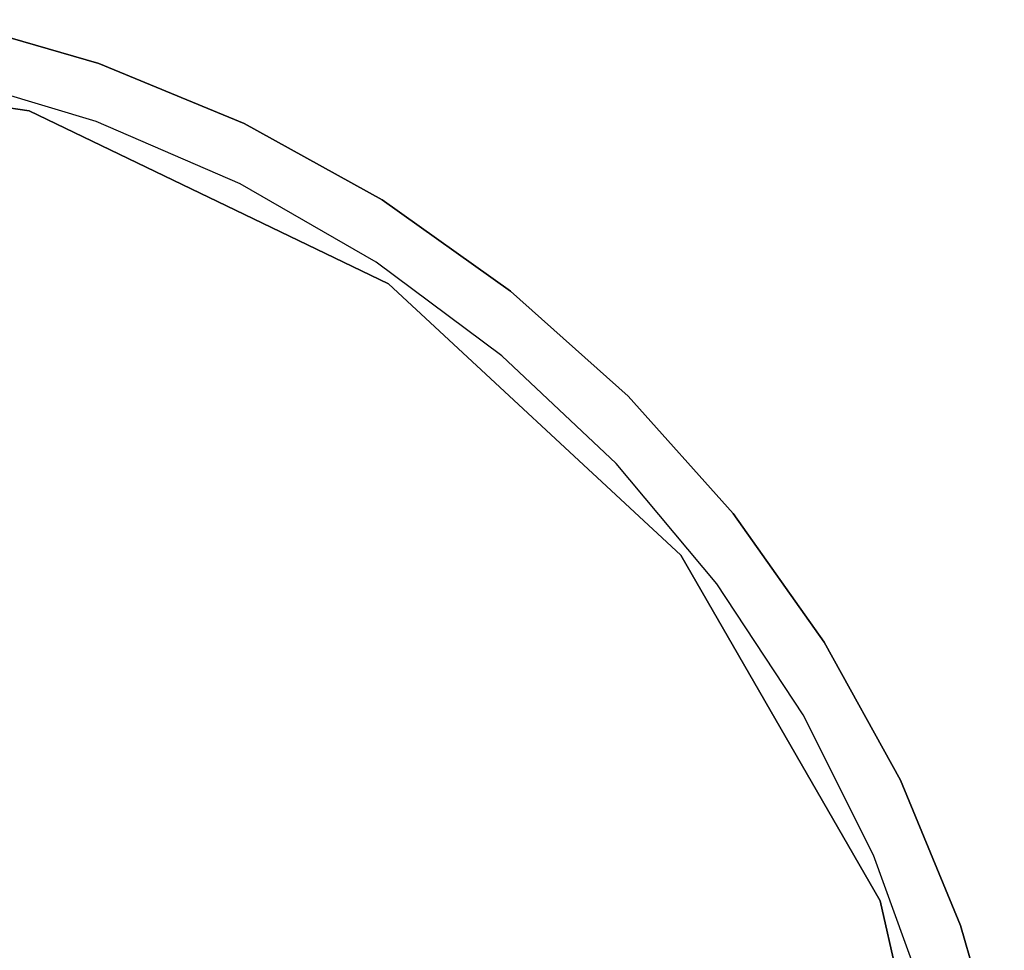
# Model space of a CAD drawing. Extents: x 0.03 to 4.74, y -5.92 to 1.99.
# Tile 21 of 21: x 2.93 to 4.32, y 0.62 to 1.94. Entities that reach past the tile are written whole.
import ezdxf

# ---------------------------------------------------------------- set-up
doc = ezdxf.new("R2010")
doc.units = 0
doc.header["$MEASUREMENT"] = 0
doc.layers.get('0').update_dxf_attribs({"color": 13, "linetype": 'CONTINUOUS'})

# ---------------------------------------------------------------- blocks, each defined once
blk = doc.blocks.new('TESSA-LED_STL')
at = {"color": 0}
for p, q in [((2.8282, 1.9383, 0.4331), (3.0425, 1.8766, 0.4331)), ((3.0425, 1.8766, 0), (2.8282, 1.9383, 0)), ((2.8282, 1.9383, 0.4331), (3.0425, 1.8766, 0.4331)), ((3.0425, 1.8766, 0), (2.8282, 1.9383, 0)), ((2.9439, 1.8094, 0.0007), (2.3858, 1.8935, 0.0007)), ((2.3858, 1.8935, 0.2763), (2.9439, 1.8094, 0.2763)), ((2.9439, 1.8094, 0.0007), (2.3858, 1.8935, 0.0007)), ((2.3858, 1.8935, 0.2763), (2.9439, 1.8094, 0.2763)), ((3.0425, 1.8766, 0.4331), (3.0425, 1.8766, 0)), ((3.0425, 1.8766, 0.4331), (3.2485, 1.7913, 0.4331)), ((3.2485, 1.7913, 0), (3.0425, 1.8766, 0)), ((3.0425, 1.8766, 0.4331), (3.0425, 1.8766, 0)), ((3.0425, 1.8766, 0.4331), (3.2485, 1.7913, 0.4331)), ((3.2485, 1.7913, 0), (3.0425, 1.8766, 0)), ((3.0389, 1.7943, 0), (2.8262, 1.858, 0)), ((3.0389, 1.7943, 0), (2.8262, 1.858, 0)), ((3.0389, 1.7943, 0.3543), (2.8262, 1.858, 0.3543)), ((3.0389, 1.7943, 0.3543), (2.8262, 1.858, 0.3543)), ((2.9439, 1.8094, 0.2763), (2.9439, 1.8094, 0.0007)), ((2.9439, 1.8094, 0.2763), (3.4525, 1.5645, 0.2763)), ((3.4525, 1.5645, 0.0007), (2.9439, 1.8094, 0.0007)), ((2.9439, 1.8094, 0.2763), (2.9439, 1.8094, 0.0007)), ((3.4525, 1.5645, 0.0007), (2.9439, 1.8094, 0.0007)), ((2.9439, 1.8094, 0.2763), (3.4525, 1.5645, 0.2763)), ((3.2428, 1.7063, 0), (3.0389, 1.7943, 0)), ((3.0389, 1.7943, 0), (3.0389, 1.7943, 0.3543)), ((3.0389, 1.7943, 0), (3.0389, 1.7943, 0.3543)), ((3.2428, 1.7063, 0), (3.0389, 1.7943, 0)), ((3.2428, 1.7063, 0.3543), (3.0389, 1.7943, 0.3543)), ((3.2428, 1.7063, 0.3543), (3.0389, 1.7943, 0.3543)), ((3.2485, 1.7913, 0.4331), (3.2485, 1.7913, 0)), ((3.2485, 1.7913, 0.4331), (3.4436, 1.6834, 0.4331)), ((3.4436, 1.6834, 0), (3.2485, 1.7913, 0)), ((3.2485, 1.7913, 0.4331), (3.2485, 1.7913, 0)), ((3.2485, 1.7913, 0.4331), (3.4436, 1.6834, 0.4331)), ((3.4436, 1.6834, 0), (3.2485, 1.7913, 0)), ((3.4351, 1.5953, 0), (3.2428, 1.7063, 0)), ((3.2428, 1.7063, 0), (3.2428, 1.7063, 0.3543)), ((3.2428, 1.7063, 0), (3.2428, 1.7063, 0.3543)), ((3.4351, 1.5953, 0), (3.2428, 1.7063, 0)), ((3.4351, 1.5953, 0.3543), (3.2428, 1.7063, 0.3543)), ((3.4351, 1.5953, 0.3543), (3.2428, 1.7063, 0.3543)), ((3.4436, 1.6834, 0.4331), (3.4436, 1.6834, 0)), ((3.4436, 1.6834, 0.4331), (3.6254, 1.5544, 0.4331)), ((3.6254, 1.5544, 0), (3.4436, 1.6834, 0)), ((3.4436, 1.6834, 0.4331), (3.4436, 1.6834, 0)), ((3.4436, 1.6834, 0.4331), (3.6254, 1.5544, 0.4331)), ((3.6254, 1.5544, 0), (3.4436, 1.6834, 0)), ((3.6132, 1.4627, 0), (3.4351, 1.5953, 0)), ((3.4351, 1.5953, 0), (3.4351, 1.5953, 0.3543)), ((3.4351, 1.5953, 0), (3.4351, 1.5953, 0.3543)), ((3.6132, 1.4627, 0), (3.4351, 1.5953, 0)), ((3.6132, 1.4627, 0.3543), (3.4351, 1.5953, 0.3543)), ((3.6132, 1.4627, 0.3543), (3.4351, 1.5953, 0.3543)), ((3.4525, 1.5645, 0.2763), (3.4525, 1.5645, 0.0007)), ((3.4525, 1.5645, 0.2763), (3.8662, 1.1806, 0.2763)), ((3.8662, 1.1806, 0.0007), (3.4525, 1.5645, 0.0007)), ((3.4525, 1.5645, 0.2763), (3.4525, 1.5645, 0.0007)), ((3.8662, 1.1806, 0.0007), (3.4525, 1.5645, 0.0007)), ((3.4525, 1.5645, 0.2763), (3.8662, 1.1806, 0.2763)), ((3.6254, 1.5544, 0.4331), (3.6254, 1.5544, 0)), ((3.6254, 1.5544, 0.4331), (3.7917, 1.4059, 0.4331)), ((3.7917, 1.4059, 0), (3.6254, 1.5544, 0)), ((3.6254, 1.5544, 0.4331), (3.6254, 1.5544, 0)), ((3.6254, 1.5544, 0.4331), (3.7917, 1.4059, 0.4331)), ((3.7917, 1.4059, 0), (3.6254, 1.5544, 0)), ((3.7747, 1.3103, 0), (3.6132, 1.4627, 0)), ((3.6132, 1.4627, 0), (3.6132, 1.4627, 0.3543)), ((3.6132, 1.4627, 0), (3.6132, 1.4627, 0.3543)), ((3.7747, 1.3103, 0), (3.6132, 1.4627, 0)), ((3.7747, 1.3103, 0.3543), (3.6132, 1.4627, 0.3543)), ((3.7747, 1.3103, 0.3543), (3.6132, 1.4627, 0.3543)), ((3.7917, 1.4059, 0.4331), (3.7917, 1.4059, 0)), ((3.7917, 1.4059, 0.4331), (3.9403, 1.2396, 0.4331)), ((3.9403, 1.2396, 0), (3.7917, 1.4059, 0)), ((3.7917, 1.4059, 0.4331), (3.7917, 1.4059, 0)), ((3.7917, 1.4059, 0.4331), (3.9403, 1.2396, 0.4331)), ((3.9403, 1.2396, 0), (3.7917, 1.4059, 0)), ((3.9174, 1.1402, 0), (3.7747, 1.3103, 0)), ((3.7747, 1.3103, 0), (3.7747, 1.3103, 0.3543)), ((3.7747, 1.3103, 0), (3.7747, 1.3103, 0.3543)), ((3.9174, 1.1402, 0), (3.7747, 1.3103, 0)), ((3.9174, 1.1402, 0.3543), (3.7747, 1.3103, 0.3543)), ((3.9174, 1.1402, 0.3543), (3.7747, 1.3103, 0.3543)), ((3.9403, 1.2396, 0.4331), (3.9403, 1.2396, 0)), ((3.9403, 1.2396, 0.4331), (4.0693, 1.0578, 0.4331)), ((4.0693, 1.0578, 0), (3.9403, 1.2396, 0)), ((3.9403, 1.2396, 0.4331), (3.9403, 1.2396, 0)), ((3.9403, 1.2396, 0.4331), (4.0693, 1.0578, 0.4331)), ((4.0693, 1.0578, 0), (3.9403, 1.2396, 0)), ((3.8662, 1.1806, 0.2763), (3.8662, 1.1806, 0.0007)), ((3.8662, 1.1806, 0.2763), (4.1484, 0.6918, 0.2763)), ((4.1484, 0.6918, 0.0007), (3.8662, 1.1806, 0.0007)), ((3.8662, 1.1806, 0.2763), (3.8662, 1.1806, 0.0007)), ((4.1484, 0.6918, 0.0007), (3.8662, 1.1806, 0.0007)), ((3.8662, 1.1806, 0.2763), (4.1484, 0.6918, 0.2763)), ((4.0395, 0.9547, 0), (3.9174, 1.1402, 0)), ((3.9174, 1.1402, 0), (3.9174, 1.1402, 0.3543)), ((3.9174, 1.1402, 0), (3.9174, 1.1402, 0.3543)), ((4.0395, 0.9547, 0), (3.9174, 1.1402, 0)), ((4.0395, 0.9547, 0.3543), (3.9174, 1.1402, 0.3543)), ((4.0395, 0.9547, 0.3543), (3.9174, 1.1402, 0.3543)), ((4.0693, 1.0578, 0.4331), (4.0693, 1.0578, 0)), ((4.0693, 1.0578, 0.4331), (4.1771, 0.8626, 0.4331)), ((4.1771, 0.8626, 0), (4.0693, 1.0578, 0)), ((4.0693, 1.0578, 0.4331), (4.0693, 1.0578, 0)), ((4.0693, 1.0578, 0.4331), (4.1771, 0.8626, 0.4331)), ((4.1771, 0.8626, 0), (4.0693, 1.0578, 0)), ((4.1391, 0.7563, 0), (4.0395, 0.9547, 0)), ((4.0395, 0.9547, 0), (4.0395, 0.9547, 0.3543)), ((4.0395, 0.9547, 0), (4.0395, 0.9547, 0.3543)), ((4.1391, 0.7563, 0), (4.0395, 0.9547, 0)), ((4.1391, 0.7563, 0.3543), (4.0395, 0.9547, 0.3543)), ((4.1391, 0.7563, 0.3543), (4.0395, 0.9547, 0.3543)), ((4.1771, 0.8626, 0.4331), (4.1771, 0.8626, 0)), ((4.1771, 0.8626, 0.4331), (4.2624, 0.6567, 0.4331)), ((4.2624, 0.6567, 0), (4.1771, 0.8626, 0)), ((4.1771, 0.8626, 0.4331), (4.1771, 0.8626, 0)), ((4.1771, 0.8626, 0.4331), (4.2624, 0.6567, 0.4331)), ((4.2624, 0.6567, 0), (4.1771, 0.8626, 0)), ((4.2151, 0.5476, 0), (4.1391, 0.7563, 0)), ((4.1391, 0.7563, 0), (4.1391, 0.7563, 0.3543)), ((4.1391, 0.7563, 0), (4.1391, 0.7563, 0.3543)), ((4.2151, 0.5476, 0), (4.1391, 0.7563, 0)), ((4.2151, 0.5476, 0.3543), (4.1391, 0.7563, 0.3543)), ((4.2151, 0.5476, 0.3543), (4.1391, 0.7563, 0.3543)), ((4.1484, 0.6918, 0.2763), (4.1484, 0.6918, 0.0007)), ((4.1484, 0.6918, 0.2763), (4.274, 0.1415, 0.2763)), ((4.274, 0.1415, 0.0007), (4.1484, 0.6918, 0.0007)), ((4.1484, 0.6918, 0.2763), (4.1484, 0.6918, 0.0007)), ((4.274, 0.1415, 0.0007), (4.1484, 0.6918, 0.0007)), ((4.1484, 0.6918, 0.2763), (4.274, 0.1415, 0.2763)), ((4.2624, 0.6567, 0.4331), (4.2624, 0.6567, 0)), ((4.2624, 0.6567, 0.4331), (4.3242, 0.4424, 0.4331)), ((4.3242, 0.4424, 0), (4.2624, 0.6567, 0)), ((4.2624, 0.6567, 0.4331), (4.2624, 0.6567, 0)), ((4.2624, 0.6567, 0.4331), (4.3242, 0.4424, 0.4331)), ((4.3242, 0.4424, 0), (4.2624, 0.6567, 0))]:
    blk.add_line(p, q, dxfattribs=at)

msp = doc.modelspace()

# ---------------------------------------------------------------- block references
at = {"color": 0}
msp.add_blockref('TESSA-LED_STL', (0, 0), dxfattribs=at)

doc.saveas('drawing.dxf')
